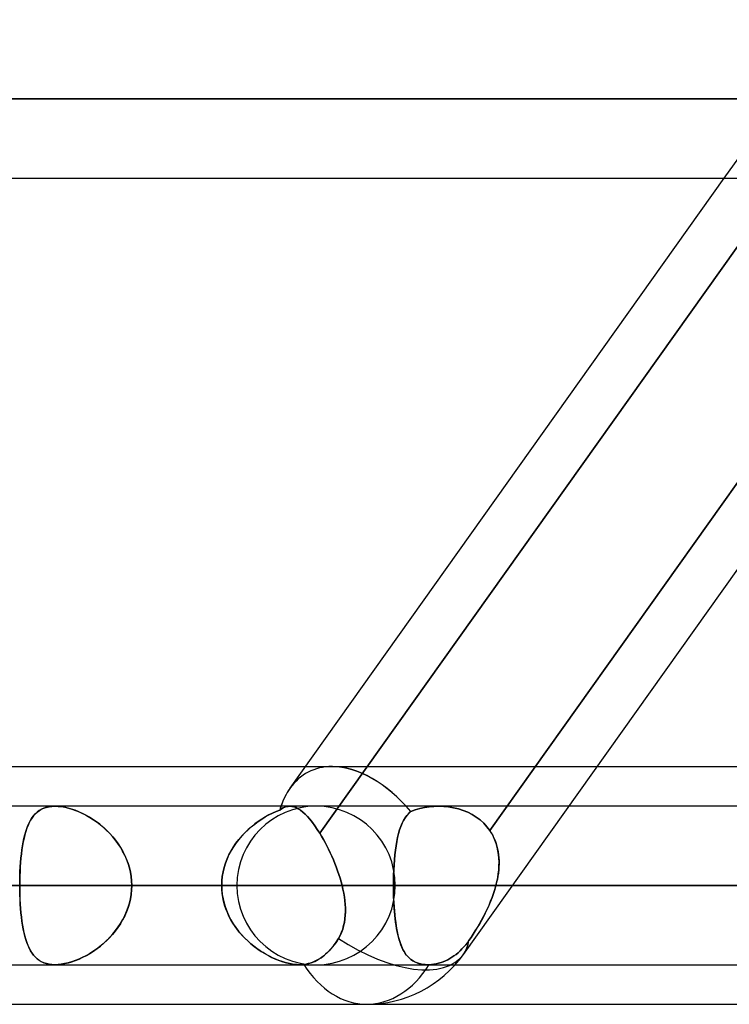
# Model space of a CAD drawing. Header units: millimetres. Extents: x -270 to 270, y -120 to 100.
# Tile 65 of 74: x 135 to 144, y -50 to -37. Entities that reach past the tile are written whole.
import ezdxf

# ---------------------------------------------------------------- set-up
doc = ezdxf.new("R2010")
doc.units = ezdxf.units.MM
doc.layers.add('MAIN-1', color=7, linetype='Continuous')
doc.layers.add('MAIN-2', color=7, linetype='Continuous')

msp = doc.modelspace()

# ---------------------------------------------------------------- linework, layer by layer
at = {"layer": 'MAIN-1'}
for p, q in [((140.507, -49.366), (154.755, -29.366)), ((-146.091, -38.489), (146.091, -38.489)), ((-145.38, -39.496), (145.38, -39.496)), ((138.301, -47.253), (143.827, -39.496)), ((144.614, -39.496), (138.68, -47.826)), ((73.035, -46.978), (138.497, -46.978)), ((142.208, -46.978), (144.909, -46.978)), ((138.299, -47.481), (-138.299, -47.481)), ((138.299, -47.481), (138.325, -47.483)), ((138.325, -47.483), (138.351, -47.489)), ((138.351, -47.489), (138.378, -47.499)), ((138.378, -47.499), (138.405, -47.514)), ((138.405, -47.514), (138.434, -47.532)), ((138.434, -47.532), (138.463, -47.555)), ((138.463, -47.555), (138.492, -47.581)), ((144.735, -47.481), (141.849, -47.481)), ((138.492, -47.581), (138.522, -47.612)), ((138.522, -47.612), (138.553, -47.648)), ((138.553, -47.648), (138.585, -47.687)), ((138.585, -47.687), (138.616, -47.729)), ((138.616, -47.729), (138.648, -47.776)), ((138.648, -47.776), (138.68, -47.826)), ((138.68, -47.826), (138.703, -47.864)), ((138.703, -47.864), (138.726, -47.903)), ((138.726, -47.903), (138.748, -47.944)), ((138.748, -47.944), (138.77, -47.985)), ((138.77, -47.985), (138.791, -48.028)), ((138.791, -48.028), (138.812, -48.072)), ((138.812, -48.072), (138.833, -48.117)), ((138.833, -48.117), (138.852, -48.162)), ((138.852, -48.162), (138.871, -48.208)), ((138.871, -48.208), (138.889, -48.254)), ((138.889, -48.254), (138.906, -48.301)), ((138.906, -48.301), (138.922, -48.348)), ((138.922, -48.348), (138.937, -48.395)), ((138.937, -48.395), (138.951, -48.442)), ((138.951, -48.442), (138.963, -48.489)), ((-138.963, -48.489), (138.963, -48.489)), ((138.963, -48.489), (138.974, -48.538)), ((138.974, -48.538), (138.984, -48.587)), ((141.132, -48.489), (145.433, -48.489)), ((138.984, -48.587), (138.992, -48.636)), ((138.992, -48.636), (138.999, -48.684)), ((138.999, -48.684), (139.003, -48.732)), ((139.003, -48.732), (139.005, -48.779)), ((139.005, -48.779), (139.005, -48.825)), ((138.999, -48.915), (138.992, -48.959)), ((139.003, -48.871), (138.999, -48.915)), ((139.005, -48.825), (139.003, -48.871)), ((138.971, -49.044), (138.956, -49.085)), ((138.983, -49.002), (138.971, -49.044)), ((138.992, -48.959), (138.983, -49.002)), ((138.9, -49.191), (138.882, -49.218)), ((138.917, -49.162), (138.9, -49.191)), ((138.938, -49.124), (138.917, -49.162)), ((138.956, -49.085), (138.938, -49.124)), ((138.799, -49.32), (138.777, -49.342)), ((138.821, -49.296), (138.799, -49.32)), ((138.843, -49.27), (138.821, -49.296)), ((138.863, -49.244), (138.843, -49.27)), ((138.882, -49.218), (138.863, -49.244)), ((138.635, -49.444), (138.61, -49.456)), ((138.66, -49.431), (138.635, -49.444)), ((138.683, -49.417), (138.66, -49.431)), ((138.706, -49.401), (138.683, -49.417)), ((138.73, -49.383), (138.706, -49.401)), ((138.753, -49.364), (138.73, -49.383)), ((138.777, -49.342), (138.753, -49.364)), ((-138.423, -49.496), (138.423, -49.496)), ((138.432, -49.496), (138.423, -49.496)), ((138.441, -49.496), (138.432, -49.496)), ((138.451, -49.496), (138.441, -49.496)), ((138.46, -49.495), (138.451, -49.496)), ((138.469, -49.494), (138.46, -49.495)), ((138.478, -49.493), (138.469, -49.494)), ((138.504, -49.489), (138.478, -49.493)), ((138.531, -49.483), (138.504, -49.489)), ((138.558, -49.476), (138.531, -49.483)), ((138.584, -49.467), (138.558, -49.476)), ((138.61, -49.456), (138.584, -49.467)), ((140.403, -49.496), (144.871, -49.496)), ((72.595, -50), (139.276, -50)), ((139.276, -50), (145.688, -50))]:
    msp.add_line(p, q, dxfattribs=at)
msp.add_arc((139.276, -48.489), 1.511, 269.9999, 324.535, dxfattribs=at)
for major_axis, ratio, start_param, end_param in [((-0.743, 1.441), 0.614789, -0.313822, -0.306792), ((-0.743, 1.441), 0.614789, 0.30801, 0.534213), ((-1.231, 0.877), 0.501864, 1.63608, 3.141574), ((0, -1.511), 0.707107, -0.843858, 0)]:
    msp.add_ellipse((139.276, -48.489), major_axis=major_axis, ratio=ratio, start_param=start_param, end_param=end_param, dxfattribs=at)
at = {"layer": 'MAIN-2'}
for p, q in [((143.827, -39.496), (145.262, -37.481)), ((146.091, -38.489), (-146.091, -38.489)), ((144.71, -38.489), (-144.71, -38.489)), ((-144.71, -38.489), (144.71, -38.489)), ((138.68, -47.826), (144.796, -39.241)), ((140.842, -47.79), (146.956, -39.209)), ((146.956, -39.209), (140.842, -47.79)), ((138.497, -46.978), (138.836, -46.978)), ((138.836, -46.978), (142.208, -46.978)), ((135.058, -47.579), (135.082, -47.557)), ((135.084, -47.556), (135.06, -47.577)), ((135.082, -47.557), (135.108, -47.538)), ((135.109, -47.536), (135.084, -47.556)), ((135.108, -47.538), (135.136, -47.521)), ((135.137, -47.52), (135.109, -47.536)), ((135.136, -47.521), (135.166, -47.507)), ((135.167, -47.506), (135.137, -47.52)), ((135.166, -47.507), (135.199, -47.496)), ((135.2, -47.495), (135.167, -47.506)), ((135.199, -47.496), (135.234, -47.488)), ((135.234, -47.487), (135.2, -47.495)), ((135.271, -47.483), (135.234, -47.487)), ((135.234, -47.488), (135.271, -47.483)), ((135.31, -47.481), (135.271, -47.483)), ((135.271, -47.483), (135.31, -47.481)), ((135.349, -47.483), (135.31, -47.481)), ((135.31, -47.481), (135.35, -47.483)), ((135.39, -47.487), (135.349, -47.483)), ((135.35, -47.483), (135.391, -47.487)), ((135.433, -47.494), (135.39, -47.487)), ((135.391, -47.487), (135.435, -47.495)), ((135.477, -47.505), (135.433, -47.494)), ((135.435, -47.495), (135.48, -47.505)), ((135.521, -47.518), (135.477, -47.505)), ((135.48, -47.505), (135.525, -47.519)), ((135.567, -47.533), (135.521, -47.518)), ((135.525, -47.519), (135.571, -47.535)), ((135.612, -47.552), (135.567, -47.533)), ((135.571, -47.535), (135.617, -47.554)), ((135.657, -47.572), (135.612, -47.552)), ((135.617, -47.554), (135.663, -47.575)), ((138.032, -47.593), (138.078, -47.57)), ((138.079, -47.569), (138.033, -47.592)), ((138.078, -47.57), (138.124, -47.549)), ((138.125, -47.549), (138.079, -47.569)), ((138.124, -47.549), (138.17, -47.531)), ((138.17, -47.531), (138.125, -47.549)), ((138.17, -47.531), (138.192, -47.516)), ((138.192, -47.516), (138.17, -47.531)), ((138.192, -47.516), (138.213, -47.504)), ((138.213, -47.504), (138.192, -47.516)), ((138.213, -47.504), (138.234, -47.494)), ((138.234, -47.494), (138.213, -47.504)), ((138.234, -47.494), (138.256, -47.487)), ((138.256, -47.487), (138.234, -47.494)), ((138.256, -47.487), (138.277, -47.483)), ((138.277, -47.483), (138.256, -47.487)), ((138.277, -47.483), (138.299, -47.481)), ((138.299, -47.481), (138.277, -47.483)), ((138.325, -47.483), (138.299, -47.481)), ((140.193, -47.481), (138.299, -47.481)), ((138.351, -47.489), (138.325, -47.483)), ((138.378, -47.499), (138.351, -47.489)), ((138.405, -47.514), (138.378, -47.499)), ((138.434, -47.532), (138.405, -47.514)), ((138.463, -47.555), (138.434, -47.532)), ((138.492, -47.582), (138.463, -47.555)), ((139.838, -47.548), (139.811, -47.571)), ((139.811, -47.572), (139.838, -47.548)), ((139.894, -47.527), (139.838, -47.548)), ((139.838, -47.548), (139.894, -47.528)), ((139.952, -47.511), (139.894, -47.527)), ((139.894, -47.528), (139.951, -47.511)), ((139.951, -47.511), (140.01, -47.498)), ((140.01, -47.498), (139.952, -47.511)), ((140.07, -47.489), (140.01, -47.498)), ((140.01, -47.498), (140.07, -47.489)), ((140.131, -47.483), (140.07, -47.489)), ((140.07, -47.489), (140.131, -47.483)), ((140.193, -47.481), (140.131, -47.483)), ((140.131, -47.483), (140.193, -47.481)), ((140.256, -47.483), (140.193, -47.481)), ((140.193, -47.481), (140.256, -47.483)), ((141.849, -47.481), (140.193, -47.481)), ((140.32, -47.49), (140.256, -47.483)), ((140.256, -47.483), (140.319, -47.49)), ((140.319, -47.49), (140.382, -47.5)), ((140.383, -47.5), (140.32, -47.49)), ((140.382, -47.5), (140.444, -47.515)), ((140.445, -47.515), (140.383, -47.5)), ((140.444, -47.515), (140.504, -47.534)), ((140.505, -47.535), (140.445, -47.515)), ((140.504, -47.534), (140.562, -47.558)), ((140.563, -47.558), (140.505, -47.535)), ((140.562, -47.558), (140.617, -47.586)), ((140.618, -47.587), (140.563, -47.558)), ((134.966, -47.727), (134.981, -47.693)), ((134.982, -47.69), (134.967, -47.725)), ((134.981, -47.693), (134.998, -47.66)), ((135, -47.658), (134.982, -47.69)), ((134.998, -47.66), (135.017, -47.631)), ((135.018, -47.629), (135, -47.658)), ((135.017, -47.631), (135.037, -47.604)), ((135.038, -47.602), (135.018, -47.629)), ((135.037, -47.604), (135.058, -47.579)), ((135.06, -47.577), (135.038, -47.602)), ((135.702, -47.595), (135.657, -47.572)), ((135.663, -47.575), (135.71, -47.599)), ((135.747, -47.621), (135.702, -47.595)), ((135.71, -47.599), (135.755, -47.625)), ((135.792, -47.649), (135.747, -47.621)), ((135.755, -47.625), (135.8, -47.654)), ((135.836, -47.679), (135.792, -47.649)), ((135.8, -47.654), (135.845, -47.685)), ((135.879, -47.711), (135.836, -47.679)), ((135.845, -47.685), (135.888, -47.718)), ((137.851, -47.708), (137.896, -47.675)), ((137.897, -47.675), (137.852, -47.707)), ((137.896, -47.675), (137.941, -47.645)), ((137.942, -47.645), (137.897, -47.675)), ((137.941, -47.645), (137.986, -47.618)), ((137.987, -47.617), (137.942, -47.645)), ((137.986, -47.618), (138.032, -47.593)), ((138.033, -47.592), (137.987, -47.617)), ((138.523, -47.613), (138.492, -47.582)), ((138.554, -47.648), (138.523, -47.613)), ((138.585, -47.687), (138.554, -47.648)), ((138.616, -47.729), (138.585, -47.687)), ((139.745, -47.662), (139.726, -47.699)), ((139.726, -47.699), (139.744, -47.662)), ((139.744, -47.662), (139.765, -47.629)), ((139.765, -47.629), (139.745, -47.662)), ((139.787, -47.598), (139.765, -47.629)), ((139.765, -47.629), (139.787, -47.599)), ((139.811, -47.571), (139.787, -47.598)), ((139.787, -47.599), (139.811, -47.572)), ((140.617, -47.586), (140.67, -47.619)), ((140.671, -47.619), (140.618, -47.587)), ((140.67, -47.619), (140.719, -47.656)), ((140.72, -47.656), (140.671, -47.619)), ((140.719, -47.656), (140.765, -47.697)), ((140.765, -47.697), (140.72, -47.656)), ((134.926, -47.846), (134.938, -47.804)), ((134.939, -47.802), (134.927, -47.844)), ((134.938, -47.804), (134.951, -47.764)), ((134.952, -47.762), (134.939, -47.802)), ((134.951, -47.764), (134.966, -47.727)), ((134.967, -47.725), (134.952, -47.762)), ((135.922, -47.746), (135.879, -47.711)), ((135.888, -47.718), (135.93, -47.754)), ((135.963, -47.784), (135.922, -47.746)), ((135.93, -47.754), (135.971, -47.791)), ((136.003, -47.823), (135.963, -47.784)), ((135.971, -47.791), (136.009, -47.83)), ((137.726, -47.818), (137.686, -47.86)), ((137.686, -47.861), (137.725, -47.819)), ((137.725, -47.819), (137.766, -47.78)), ((137.767, -47.779), (137.726, -47.818)), ((137.766, -47.78), (137.808, -47.743)), ((137.809, -47.742), (137.767, -47.779)), ((137.808, -47.743), (137.851, -47.708)), ((137.852, -47.707), (137.809, -47.742)), ((138.648, -47.776), (138.616, -47.729)), ((138.68, -47.826), (138.648, -47.776)), ((139.681, -47.829), (139.695, -47.782)), ((139.695, -47.783), (139.681, -47.829)), ((139.71, -47.739), (139.695, -47.783)), ((139.695, -47.782), (139.71, -47.739)), ((139.726, -47.699), (139.71, -47.739)), ((139.71, -47.739), (139.726, -47.699)), ((140.806, -47.742), (140.765, -47.697)), ((140.765, -47.697), (140.806, -47.742)), ((140.842, -47.79), (140.806, -47.742)), ((140.806, -47.742), (140.842, -47.79)), ((140.842, -47.79), (140.862, -47.821)), ((140.867, -47.83), (140.842, -47.79)), ((140.862, -47.821), (140.88, -47.853)), ((134.906, -47.934), (134.897, -47.983)), ((134.897, -47.985), (134.906, -47.937)), ((134.916, -47.888), (134.906, -47.934)), ((134.906, -47.937), (134.915, -47.89)), ((134.915, -47.89), (134.926, -47.846)), ((134.927, -47.844), (134.916, -47.888)), ((136.041, -47.865), (136.003, -47.823)), ((136.009, -47.83), (136.047, -47.872)), ((136.077, -47.909), (136.041, -47.865)), ((136.047, -47.872), (136.082, -47.915)), ((136.111, -47.955), (136.077, -47.909)), ((136.082, -47.915), (136.115, -47.96)), ((137.613, -47.95), (137.648, -47.904)), ((137.649, -47.903), (137.614, -47.949)), ((137.648, -47.904), (137.686, -47.861)), ((137.686, -47.86), (137.649, -47.903)), ((138.703, -47.864), (138.68, -47.826)), ((138.726, -47.903), (138.703, -47.864)), ((138.748, -47.944), (138.726, -47.903)), ((138.77, -47.985), (138.748, -47.944)), ((139.659, -47.93), (139.65, -47.984)), ((139.65, -47.985), (139.659, -47.93)), ((139.669, -47.878), (139.659, -47.93)), ((139.659, -47.93), (139.67, -47.878)), ((139.681, -47.829), (139.669, -47.878)), ((139.67, -47.878), (139.681, -47.829)), ((140.889, -47.871), (140.867, -47.83)), ((140.88, -47.853), (140.896, -47.886)), ((140.907, -47.913), (140.889, -47.871)), ((140.896, -47.886), (140.91, -47.919)), ((140.923, -47.957), (140.907, -47.913)), ((140.91, -47.919), (140.922, -47.954)), ((134.882, -48.088), (134.889, -48.035)), ((134.889, -48.033), (134.883, -48.085)), ((134.897, -47.983), (134.889, -48.033)), ((134.889, -48.035), (134.897, -47.985)), ((136.143, -48.002), (136.111, -47.955)), ((136.115, -47.96), (136.145, -48.007)), ((136.171, -48.052), (136.143, -48.002)), ((136.145, -48.007), (136.173, -48.056)), ((136.197, -48.103), (136.171, -48.052)), ((136.173, -48.056), (136.199, -48.106)), ((137.552, -48.046), (137.524, -48.097)), ((137.524, -48.098), (137.551, -48.047)), ((137.551, -48.047), (137.581, -47.998)), ((137.582, -47.997), (137.552, -48.046)), ((137.581, -47.998), (137.613, -47.95)), ((137.614, -47.949), (137.582, -47.997)), ((138.791, -48.028), (138.77, -47.985)), ((138.812, -48.072), (138.791, -48.028)), ((139.642, -48.041), (139.635, -48.101)), ((139.635, -48.101), (139.642, -48.042)), ((139.65, -47.984), (139.642, -48.041)), ((139.642, -48.042), (139.65, -47.985)), ((140.922, -47.954), (140.933, -47.989)), ((140.936, -48.002), (140.923, -47.957)), ((140.933, -47.989), (140.942, -48.025)), ((140.946, -48.048), (140.936, -48.002)), ((140.942, -48.025), (140.949, -48.062)), ((140.954, -48.095), (140.946, -48.048)), ((140.949, -48.062), (140.954, -48.099)), ((134.872, -48.195), (134.868, -48.252)), ((134.877, -48.14), (134.872, -48.195)), ((134.872, -48.197), (134.877, -48.142)), ((134.883, -48.085), (134.877, -48.14)), ((134.877, -48.142), (134.882, -48.088)), ((136.22, -48.155), (136.197, -48.103)), ((136.199, -48.106), (136.221, -48.158)), ((136.24, -48.209), (136.22, -48.155)), ((136.221, -48.158), (136.241, -48.211)), ((137.5, -48.15), (137.479, -48.204)), ((137.479, -48.205), (137.5, -48.151)), ((137.524, -48.097), (137.5, -48.15)), ((137.5, -48.151), (137.524, -48.098)), ((138.833, -48.117), (138.812, -48.072)), ((138.853, -48.162), (138.833, -48.117)), ((138.871, -48.208), (138.853, -48.162)), ((139.629, -48.162), (139.624, -48.225)), ((139.624, -48.226), (139.629, -48.163)), ((139.635, -48.101), (139.629, -48.162)), ((139.629, -48.163), (139.635, -48.101)), ((140.958, -48.143), (140.954, -48.095)), ((140.954, -48.099), (140.958, -48.137)), ((140.958, -48.137), (140.96, -48.175)), ((140.96, -48.191), (140.958, -48.143)), ((140.959, -48.24), (140.96, -48.191)), ((140.96, -48.175), (140.96, -48.214)), ((134.865, -48.31), (134.862, -48.369)), ((134.862, -48.37), (134.864, -48.312)), ((134.864, -48.312), (134.868, -48.254)), ((134.868, -48.252), (134.865, -48.31)), ((134.868, -48.254), (134.872, -48.197)), ((136.256, -48.263), (136.24, -48.209)), ((136.241, -48.211), (136.257, -48.265)), ((136.269, -48.319), (136.256, -48.263)), ((136.257, -48.265), (136.27, -48.32)), ((136.279, -48.375), (136.269, -48.319)), ((136.27, -48.32), (136.279, -48.376)), ((137.449, -48.316), (137.439, -48.373)), ((137.439, -48.373), (137.448, -48.317)), ((137.448, -48.317), (137.462, -48.261)), ((137.462, -48.259), (137.449, -48.316)), ((137.479, -48.204), (137.462, -48.259)), ((137.462, -48.261), (137.479, -48.205)), ((138.889, -48.254), (138.871, -48.208)), ((138.906, -48.301), (138.889, -48.254)), ((138.922, -48.348), (138.906, -48.301)), ((139.621, -48.289), (139.618, -48.355)), ((139.618, -48.356), (139.621, -48.29)), ((139.624, -48.225), (139.621, -48.289)), ((139.621, -48.29), (139.624, -48.226)), ((140.951, -48.339), (140.956, -48.29)), ((140.956, -48.292), (140.952, -48.331)), ((140.956, -48.29), (140.959, -48.24)), ((140.959, -48.253), (140.956, -48.292)), ((140.96, -48.214), (140.959, -48.253)), ((134.862, -48.369), (134.861, -48.429)), ((134.861, -48.429), (134.862, -48.37)), ((134.861, -48.429), (134.861, -48.489)), ((134.861, -48.489), (134.861, -48.429)), ((136.284, -48.432), (136.279, -48.375)), ((136.279, -48.376), (136.284, -48.432)), ((136.286, -48.489), (136.284, -48.432)), ((136.284, -48.432), (136.286, -48.489)), ((137.433, -48.43), (137.431, -48.489)), ((137.431, -48.489), (137.433, -48.431)), ((137.433, -48.431), (137.439, -48.373)), ((137.439, -48.373), (137.433, -48.43)), ((138.937, -48.395), (138.922, -48.348)), ((138.951, -48.442), (138.937, -48.395)), ((138.963, -48.489), (138.951, -48.442)), ((139.617, -48.421), (139.616, -48.489)), ((139.616, -48.489), (139.617, -48.422)), ((139.618, -48.355), (139.617, -48.421)), ((139.617, -48.422), (139.618, -48.356)), ((140.921, -48.489), (140.933, -48.439)), ((140.939, -48.41), (140.93, -48.449)), ((140.933, -48.439), (140.943, -48.389)), ((140.946, -48.371), (140.939, -48.41)), ((140.943, -48.389), (140.951, -48.339)), ((140.952, -48.331), (140.946, -48.371)), ((138.963, -48.489), (-138.963, -48.489)), ((137.431, -48.489), (-137.431, -48.489)), ((-137.431, -48.489), (137.431, -48.489)), ((137.625, -48.489), (101.496, -48.489)), ((101.496, -48.489), (137.625, -48.489)), ((102.922, -48.489), (139.639, -48.489)), ((139.639, -48.489), (102.922, -48.489)), ((153.341, -48.489), (112.619, -48.489)), ((112.619, -48.489), (153.341, -48.489)), ((114.045, -48.489), (155.357, -48.489)), ((155.357, -48.489), (114.045, -48.489)), ((169.059, -48.489), (123.74, -48.489)), ((123.74, -48.489), (169.059, -48.489)), ((125.166, -48.489), (171.073, -48.489)), ((171.073, -48.489), (125.166, -48.489)), ((137.431, -48.489), (127.737, -48.489)), ((127.737, -48.489), (137.431, -48.489)), ((129.926, -48.489), (139.616, -48.489)), ((139.616, -48.489), (129.926, -48.489)), ((143.891, -48.489), (134.201, -48.489)), ((134.201, -48.489), (143.891, -48.489)), ((134.861, -48.489), (134.861, -48.548)), ((184.775, -48.489), (134.861, -48.489)), ((134.861, -48.549), (134.861, -48.489)), ((134.861, -48.489), (184.775, -48.489)), ((134.861, -48.548), (134.862, -48.607)), ((134.862, -48.609), (134.861, -48.549)), ((136.279, -48.602), (136.284, -48.545)), ((136.284, -48.546), (136.279, -48.603)), ((136.284, -48.545), (136.286, -48.489)), ((136.286, -48.489), (136.284, -48.546)), ((136.286, -48.489), (186.791, -48.489)), ((186.791, -48.489), (136.286, -48.489)), ((136.286, -48.489), (145.98, -48.489)), ((145.98, -48.489), (136.286, -48.489)), ((137.432, -48.54), (137.431, -48.489)), ((137.431, -48.489), (137.433, -48.546)), ((137.437, -48.59), (137.432, -48.54)), ((137.433, -48.546), (137.438, -48.603)), ((138.974, -48.537), (138.963, -48.489)), ((138.984, -48.585), (138.974, -48.537)), ((139.616, -48.489), (139.617, -48.544)), ((143.891, -48.489), (139.616, -48.489)), ((139.616, -48.489), (143.891, -48.489)), ((139.617, -48.538), (139.616, -48.489)), ((139.617, -48.587), (139.617, -48.538)), ((139.617, -48.544), (139.618, -48.599)), ((140.906, -48.54), (140.89, -48.592)), ((140.891, -48.59), (140.907, -48.539)), ((140.921, -48.489), (140.906, -48.54)), ((140.907, -48.539), (140.921, -48.489)), ((140.93, -48.449), (140.921, -48.489)), ((140.921, -48.489), (141.132, -48.489)), ((145.433, -48.489), (140.921, -48.489)), ((134.862, -48.607), (134.864, -48.666)), ((134.865, -48.667), (134.862, -48.609)), ((134.864, -48.666), (134.868, -48.723)), ((134.868, -48.725), (134.865, -48.667)), ((136.269, -48.659), (136.256, -48.714)), ((136.257, -48.713), (136.27, -48.658)), ((136.279, -48.603), (136.269, -48.659)), ((136.27, -48.658), (136.279, -48.602)), ((137.444, -48.641), (137.437, -48.59)), ((137.438, -48.603), (137.448, -48.66)), ((137.455, -48.69), (137.444, -48.641)), ((137.448, -48.66), (137.461, -48.715)), ((137.468, -48.739), (137.455, -48.69)), ((138.992, -48.633), (138.984, -48.585)), ((138.998, -48.681), (138.992, -48.633)), ((139.003, -48.728), (138.998, -48.681)), ((139.619, -48.635), (139.617, -48.587)), ((139.618, -48.599), (139.619, -48.653)), ((139.621, -48.683), (139.619, -48.635)), ((139.619, -48.653), (139.622, -48.707)), ((139.623, -48.73), (139.621, -48.683)), ((140.852, -48.693), (140.831, -48.743)), ((140.833, -48.739), (140.853, -48.69)), ((140.872, -48.643), (140.852, -48.693)), ((140.853, -48.69), (140.873, -48.64)), ((140.89, -48.592), (140.872, -48.643)), ((140.873, -48.64), (140.891, -48.59)), ((134.868, -48.723), (134.872, -48.78)), ((134.872, -48.782), (134.868, -48.725)), ((134.872, -48.78), (134.877, -48.836)), ((134.877, -48.838), (134.872, -48.782)), ((136.22, -48.823), (136.197, -48.875)), ((136.199, -48.872), (136.221, -48.82)), ((136.24, -48.769), (136.22, -48.823)), ((136.221, -48.82), (136.241, -48.767)), ((136.256, -48.714), (136.24, -48.769)), ((136.241, -48.767), (136.257, -48.713)), ((137.461, -48.715), (137.478, -48.77)), ((137.484, -48.787), (137.468, -48.739)), ((137.478, -48.77), (137.499, -48.824)), ((137.503, -48.834), (137.484, -48.787)), ((139.005, -48.775), (139.003, -48.728)), ((139.004, -48.867), (139.006, -48.821)), ((139.006, -48.821), (139.005, -48.775)), ((139.622, -48.707), (139.625, -48.76)), ((139.626, -48.777), (139.623, -48.73)), ((139.625, -48.76), (139.629, -48.812)), ((139.63, -48.823), (139.626, -48.777)), ((139.629, -48.812), (139.633, -48.863)), ((139.634, -48.868), (139.63, -48.823)), ((140.809, -48.792), (140.785, -48.84)), ((140.787, -48.837), (140.81, -48.789)), ((140.831, -48.743), (140.809, -48.792)), ((140.81, -48.789), (140.833, -48.739)), ((134.877, -48.836), (134.882, -48.89)), ((134.883, -48.892), (134.877, -48.838)), ((134.882, -48.89), (134.889, -48.942)), ((134.889, -48.944), (134.883, -48.892)), ((134.889, -48.942), (134.897, -48.992)), ((134.897, -48.995), (134.889, -48.944)), ((136.171, -48.926), (136.143, -48.975)), ((136.145, -48.971), (136.173, -48.922)), ((136.197, -48.875), (136.171, -48.926)), ((136.173, -48.922), (136.199, -48.872)), ((137.499, -48.824), (137.522, -48.877)), ((137.524, -48.88), (137.503, -48.834)), ((137.522, -48.877), (137.549, -48.927)), ((137.548, -48.925), (137.524, -48.88)), ((137.574, -48.969), (137.548, -48.925)), ((137.549, -48.927), (137.579, -48.977)), ((138.993, -48.957), (138.999, -48.912)), ((138.999, -48.912), (139.004, -48.867)), ((139.633, -48.863), (139.639, -48.913)), ((139.639, -48.912), (139.634, -48.868)), ((139.644, -48.954), (139.639, -48.912)), ((139.639, -48.913), (139.645, -48.961)), ((140.736, -48.934), (140.711, -48.98)), ((140.712, -48.978), (140.737, -48.932)), ((140.761, -48.888), (140.736, -48.934)), ((140.737, -48.932), (140.763, -48.885)), ((140.785, -48.84), (140.761, -48.888)), ((140.763, -48.885), (140.787, -48.837)), ((134.897, -48.992), (134.906, -49.041)), ((134.906, -49.043), (134.897, -48.995)), ((134.906, -49.041), (134.915, -49.087)), ((134.916, -49.09), (134.906, -49.043)), ((136.077, -49.068), (136.041, -49.112)), ((136.047, -49.106), (136.082, -49.063)), ((136.111, -49.023), (136.077, -49.068)), ((136.082, -49.063), (136.115, -49.017)), ((136.143, -48.975), (136.111, -49.023)), ((136.115, -49.017), (136.145, -48.971)), ((137.602, -49.011), (137.574, -48.969)), ((137.579, -48.977), (137.611, -49.024)), ((137.631, -49.051), (137.602, -49.011)), ((137.611, -49.024), (137.646, -49.07)), ((137.663, -49.091), (137.631, -49.051)), ((137.646, -49.07), (137.682, -49.113)), ((138.956, -49.084), (138.971, -49.043)), ((138.971, -49.043), (138.983, -49)), ((138.983, -49), (138.993, -48.957)), ((139.65, -48.996), (139.644, -48.954)), ((139.645, -48.961), (139.652, -49.007)), ((139.657, -49.036), (139.65, -48.996)), ((139.652, -49.007), (139.66, -49.052)), ((139.664, -49.074), (139.657, -49.036)), ((139.66, -49.052), (139.669, -49.095)), ((140.631, -49.109), (140.658, -49.067)), ((140.658, -49.067), (140.631, -49.11)), ((140.658, -49.067), (140.685, -49.023)), ((140.684, -49.024), (140.658, -49.067)), ((140.711, -48.98), (140.684, -49.024)), ((140.685, -49.023), (140.712, -48.978)), ((134.915, -49.087), (134.926, -49.132)), ((134.927, -49.134), (134.916, -49.09)), ((134.926, -49.132), (134.938, -49.174)), ((134.939, -49.176), (134.927, -49.134)), ((134.938, -49.174), (134.951, -49.213)), ((134.952, -49.215), (134.939, -49.176)), ((135.963, -49.194), (135.922, -49.231)), ((135.93, -49.224), (135.971, -49.187)), ((136.003, -49.154), (135.963, -49.194)), ((135.971, -49.187), (136.009, -49.147)), ((136.041, -49.112), (136.003, -49.154)), ((136.009, -49.147), (136.047, -49.106)), ((137.696, -49.128), (137.663, -49.091)), ((137.682, -49.113), (137.721, -49.155)), ((137.731, -49.164), (137.696, -49.128)), ((137.721, -49.155), (137.762, -49.194)), ((137.767, -49.199), (137.731, -49.164)), ((137.762, -49.194), (137.803, -49.231)), ((137.804, -49.231), (137.767, -49.199)), ((138.887, -49.211), (138.917, -49.162)), ((138.917, -49.162), (138.938, -49.124)), ((138.938, -49.124), (138.956, -49.084)), ((139.672, -49.111), (139.664, -49.074)), ((139.669, -49.095), (139.678, -49.136)), ((139.681, -49.147), (139.672, -49.111)), ((139.678, -49.136), (139.689, -49.175)), ((139.691, -49.181), (139.681, -49.147)), ((139.689, -49.175), (139.701, -49.213)), ((139.701, -49.214), (139.691, -49.181)), ((140.557, -49.217), (140.577, -49.189)), ((140.577, -49.189), (140.557, -49.217)), ((140.577, -49.189), (140.604, -49.15)), ((140.604, -49.15), (140.577, -49.189)), ((140.604, -49.15), (140.631, -49.109)), ((140.631, -49.11), (140.604, -49.15)), ((134.951, -49.213), (134.966, -49.25)), ((134.967, -49.253), (134.952, -49.215)), ((134.966, -49.25), (134.981, -49.285)), ((134.982, -49.287), (134.967, -49.253)), ((134.981, -49.285), (134.998, -49.317)), ((135, -49.319), (134.982, -49.287)), ((134.998, -49.317), (135.017, -49.347)), ((135.018, -49.349), (135, -49.319)), ((135.755, -49.352), (135.8, -49.323)), ((135.836, -49.299), (135.792, -49.329)), ((135.8, -49.323), (135.845, -49.292)), ((135.879, -49.266), (135.836, -49.299)), ((135.845, -49.292), (135.888, -49.259)), ((135.922, -49.231), (135.879, -49.266)), ((135.888, -49.259), (135.93, -49.224)), ((137.803, -49.231), (137.846, -49.266)), ((137.841, -49.262), (137.804, -49.231)), ((137.88, -49.291), (137.841, -49.262)), ((137.846, -49.266), (137.89, -49.298)), ((137.919, -49.318), (137.88, -49.291)), ((137.89, -49.298), (137.935, -49.328)), ((137.959, -49.343), (137.919, -49.318)), ((138.779, -49.34), (138.817, -49.3)), ((138.817, -49.3), (138.854, -49.256)), ((138.854, -49.256), (138.887, -49.211)), ((139.701, -49.213), (139.713, -49.247)), ((139.712, -49.245), (139.701, -49.214)), ((139.724, -49.274), (139.712, -49.245)), ((139.713, -49.247), (139.727, -49.28)), ((139.738, -49.302), (139.724, -49.274)), ((139.727, -49.28), (139.742, -49.311)), ((139.752, -49.328), (139.738, -49.302)), ((139.742, -49.311), (139.758, -49.339)), ((140.439, -49.344), (140.464, -49.321)), ((140.464, -49.321), (140.439, -49.344)), ((140.464, -49.321), (140.489, -49.296)), ((140.489, -49.296), (140.464, -49.321)), ((140.489, -49.296), (140.513, -49.27)), ((140.513, -49.27), (140.489, -49.296)), ((140.513, -49.27), (140.536, -49.244)), ((140.536, -49.244), (140.513, -49.27)), ((140.536, -49.244), (140.557, -49.217)), ((140.557, -49.217), (140.536, -49.244)), ((135.017, -49.347), (135.037, -49.374)), ((135.038, -49.376), (135.018, -49.349)), ((135.037, -49.374), (135.058, -49.398)), ((135.06, -49.4), (135.038, -49.376)), ((135.058, -49.398), (135.082, -49.42)), ((135.084, -49.422), (135.06, -49.4)), ((135.082, -49.42), (135.108, -49.44)), ((135.109, -49.441), (135.084, -49.422)), ((135.108, -49.44), (135.136, -49.457)), ((135.137, -49.458), (135.109, -49.441)), ((135.567, -49.444), (135.521, -49.46)), ((135.525, -49.459), (135.571, -49.443)), ((135.612, -49.426), (135.567, -49.444)), ((135.571, -49.443), (135.617, -49.424)), ((135.657, -49.405), (135.612, -49.426)), ((135.617, -49.424), (135.663, -49.402)), ((135.702, -49.382), (135.657, -49.405)), ((135.663, -49.402), (135.71, -49.378)), ((135.747, -49.357), (135.702, -49.382)), ((135.71, -49.378), (135.755, -49.352)), ((135.792, -49.329), (135.747, -49.357)), ((137.935, -49.328), (137.98, -49.356)), ((137.999, -49.367), (137.959, -49.343)), ((137.98, -49.356), (138.025, -49.381)), ((138.039, -49.388), (137.999, -49.367)), ((138.025, -49.381), (138.071, -49.404)), ((138.079, -49.408), (138.039, -49.388)), ((138.071, -49.404), (138.117, -49.425)), ((138.119, -49.426), (138.079, -49.408)), ((138.117, -49.425), (138.163, -49.443)), ((138.159, -49.442), (138.119, -49.426)), ((138.199, -49.456), (138.159, -49.442)), ((138.163, -49.443), (138.208, -49.459)), ((138.615, -49.454), (138.658, -49.432)), ((138.658, -49.432), (138.698, -49.407)), ((138.698, -49.407), (138.739, -49.376)), ((138.739, -49.376), (138.779, -49.34)), ((139.767, -49.352), (139.752, -49.328)), ((139.758, -49.339), (139.776, -49.365)), ((139.783, -49.374), (139.767, -49.352)), ((139.776, -49.365), (139.795, -49.389)), ((139.8, -49.394), (139.783, -49.374)), ((139.795, -49.389), (139.816, -49.41)), ((139.819, -49.413), (139.8, -49.394)), ((139.816, -49.41), (139.838, -49.43)), ((139.839, -49.43), (139.819, -49.413)), ((139.838, -49.43), (139.863, -49.447)), ((139.86, -49.445), (139.839, -49.43)), ((139.883, -49.459), (139.86, -49.445)), ((139.863, -49.447), (139.889, -49.462)), ((140.251, -49.458), (140.28, -49.446)), ((140.28, -49.446), (140.251, -49.458)), ((140.28, -49.446), (140.307, -49.433)), ((140.307, -49.433), (140.28, -49.446)), ((140.307, -49.433), (140.334, -49.418)), ((140.334, -49.418), (140.307, -49.433)), ((140.334, -49.418), (140.36, -49.402)), ((140.36, -49.402), (140.334, -49.418)), ((140.36, -49.402), (140.386, -49.385)), ((140.386, -49.385), (140.36, -49.402)), ((140.386, -49.385), (140.413, -49.365)), ((140.413, -49.365), (140.386, -49.385)), ((140.413, -49.365), (140.439, -49.344)), ((140.439, -49.344), (140.413, -49.365)), ((135.136, -49.457), (135.166, -49.471)), ((135.167, -49.471), (135.137, -49.458)), ((135.166, -49.471), (135.199, -49.482)), ((135.2, -49.482), (135.167, -49.471)), ((135.199, -49.482), (135.234, -49.49)), ((135.234, -49.49), (135.2, -49.482)), ((135.234, -49.49), (135.271, -49.495)), ((135.271, -49.495), (135.234, -49.49)), ((135.271, -49.495), (135.31, -49.496)), ((135.31, -49.496), (135.271, -49.495)), ((135.31, -49.496), (135.35, -49.495)), ((135.349, -49.495), (135.31, -49.496)), ((135.39, -49.49), (135.349, -49.495)), ((135.35, -49.495), (135.391, -49.49)), ((135.433, -49.483), (135.39, -49.49)), ((135.391, -49.49), (135.435, -49.483)), ((135.477, -49.473), (135.433, -49.483)), ((135.435, -49.483), (135.48, -49.472)), ((135.521, -49.46), (135.477, -49.473)), ((135.48, -49.472), (135.525, -49.459)), ((138.238, -49.468), (138.199, -49.456)), ((138.208, -49.459), (138.254, -49.472)), ((138.277, -49.478), (138.238, -49.468)), ((138.254, -49.472), (138.298, -49.483)), ((138.315, -49.486), (138.277, -49.478)), ((138.298, -49.483), (138.341, -49.49)), ((138.353, -49.492), (138.315, -49.486)), ((138.341, -49.49), (138.383, -49.495)), ((138.388, -49.495), (138.353, -49.492)), ((138.383, -49.495), (138.423, -49.496)), ((138.423, -49.496), (138.388, -49.495)), ((138.423, -49.496), (138.432, -49.496)), ((138.423, -49.496), (140.052, -49.496)), ((138.432, -49.496), (138.441, -49.496)), ((138.441, -49.496), (138.451, -49.495)), ((138.451, -49.495), (138.46, -49.495)), ((138.46, -49.495), (138.469, -49.494)), ((138.469, -49.494), (138.478, -49.493)), ((138.478, -49.493), (138.524, -49.485)), ((138.524, -49.485), (138.57, -49.472)), ((138.57, -49.472), (138.615, -49.454)), ((139.907, -49.47), (139.883, -49.459)), ((139.889, -49.462), (139.918, -49.474)), ((139.933, -49.479), (139.907, -49.47)), ((139.918, -49.474), (139.948, -49.484)), ((139.961, -49.487), (139.933, -49.479)), ((139.948, -49.484), (139.981, -49.491)), ((139.99, -49.492), (139.961, -49.487)), ((139.981, -49.491), (140.016, -49.495)), ((140.02, -49.495), (139.99, -49.492)), ((140.016, -49.495), (140.052, -49.496)), ((140.052, -49.496), (140.02, -49.495)), ((140.052, -49.496), (140.055, -49.496)), ((140.055, -49.496), (140.052, -49.496)), ((140.052, -49.496), (140.403, -49.496)), ((140.055, -49.496), (140.059, -49.496)), ((140.059, -49.496), (140.055, -49.496)), ((140.059, -49.496), (140.062, -49.496)), ((140.062, -49.496), (140.059, -49.496)), ((140.062, -49.496), (140.066, -49.496)), ((140.066, -49.496), (140.062, -49.496)), ((140.066, -49.496), (140.069, -49.496)), ((140.069, -49.496), (140.066, -49.496)), ((140.069, -49.496), (140.073, -49.496)), ((140.073, -49.496), (140.069, -49.496)), ((140.073, -49.496), (140.102, -49.494)), ((140.102, -49.494), (140.073, -49.496)), ((140.102, -49.494), (140.132, -49.49)), ((140.132, -49.49), (140.102, -49.494)), ((140.132, -49.49), (140.162, -49.485)), ((140.162, -49.485), (140.132, -49.49)), ((140.162, -49.485), (140.192, -49.478)), ((140.192, -49.478), (140.162, -49.485)), ((140.192, -49.478), (140.222, -49.469)), ((140.222, -49.469), (140.192, -49.478)), ((140.222, -49.469), (140.251, -49.458)), ((140.251, -49.458), (140.222, -49.469))]:
    msp.add_line(p, q, dxfattribs=at)
for start, end in [(0, 180), (180, 0)]:
    msp.add_arc((138.632, -48.489), 1.008, start, end, dxfattribs=at)
for major_axis, ratio, start_param, end_param in [((-0.743, 1.441), 0.614789, -0.306792, 0.30801), ((-0.743, 1.441), 0.614789, -0.306792, 0.30801), ((-0.743, 1.441), 0.614789, -1.205464, -0.306792), ((-0.743, 1.441), 0.614789, -1.205464, -0.313822), ((-0.743, 1.441), 0.614789, 0.30801, 0.57782), ((-0.743, 1.441), 0.614789, 0.534213, 0.57782), ((-1.231, 0.877), 0.501864, 1.63608, 3.141574), ((-1.231, 0.877), 0.501864, -3.138547, -2.896432), ((-1.231, 0.877), 0.501864, -3.138547, -2.896432), ((-1.231, 0.877), 0.501864, 3.141574, 3.144639), ((-1.231, 0.877), 0.501864, 3.141574, 3.144639), ((0, -1.511), 0.707107, -0.843858, 0), ((0, -1.511), 0.707107, 0, 0.841434), ((0, -1.511), 0.707107, 0, 0.841434)]:
    msp.add_ellipse((139.276, -48.489), major_axis=major_axis, ratio=ratio, start_param=start_param, end_param=end_param, dxfattribs=at)

doc.saveas('drawing.dxf')
